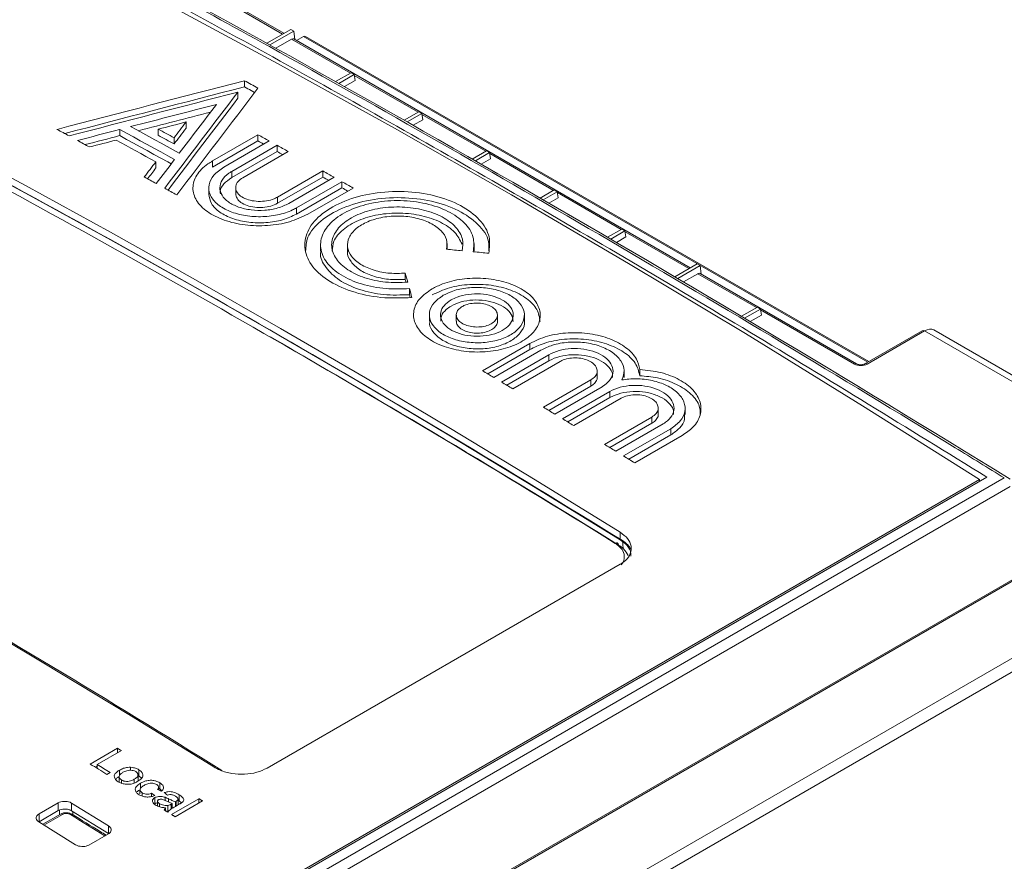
# Model space of a CAD drawing. Header units: millimetres. Extents: x 0 to 2100, y 0 to 1485.
# Tile 113 of 118: x 1642 to 1707, y 1344 to 1400. Entities that reach past the tile are written whole.
import ezdxf

# ---------------------------------------------------------------- set-up
doc = ezdxf.new("R2010")
doc.units = ezdxf.units.MM
doc.header["$LTSCALE"] = 5

msp = doc.modelspace()

# ---------------------------------------------------------------- linework, layer by layer
at = {"color": 7, "linetype": 'Continuous', "lineweight": 15}
for p, q in [((1659.067, 1398.711), (1649.069, 1404.483)), ((1659.516, 1398.97), (1657.924, 1398.051)), ((1658.132, 1397.936), (1659.719, 1398.853)), ((1659.516, 1398.97), (1659.719, 1398.853)), ((1659.785, 1398.297), (1659.719, 1398.853)), ((1658.524, 1397.719), (1659.567, 1398.321)), ((1686.008, 1383.159), (1659.722, 1398.333)), ((1659.908, 1398.226), (1660.371, 1398.493)), ((1697.851, 1376.941), (1660.496, 1398.505)), ((1663.516, 1396.095), (1662.493, 1395.505)), ((1662.699, 1395.389), (1663.719, 1395.978)), ((1663.719, 1395.978), (1663.516, 1396.095)), ((1663.719, 1395.978), (1663.781, 1395.57)), ((1656.453, 1395.158), (1656.453, 1395.566)), ((1663.089, 1395.17), (1663.781, 1395.57)), ((1656.007, 1394.4), (1656.007, 1394.808)), ((1668.006, 1393.503), (1667.037, 1392.944)), ((1667.243, 1392.828), (1668.209, 1393.386)), ((1668.209, 1393.386), (1668.006, 1393.503)), ((1668.209, 1393.386), (1668.271, 1392.977)), ((1652.578, 1392.42), (1652.578, 1392.828)), ((1667.631, 1392.608), (1668.271, 1392.977)), ((1648.173, 1391.921), (1648.173, 1392.33)), ((1650.733, 1391.943), (1650.733, 1392.351)), ((1651.779, 1391.371), (1651.779, 1391.779)), ((1654.337, 1390.244), (1657.344, 1391.98)), ((1657.344, 1391.572), (1654.337, 1389.836)), ((1658.087, 1391.569), (1655.08, 1389.833)), ((1657.344, 1391.572), (1657.344, 1391.98)), ((1655.6, 1389.544), (1658.607, 1391.28)), ((1658.607, 1390.872), (1655.6, 1389.136)), ((1659.349, 1390.867), (1656.342, 1389.131)), ((1658.607, 1390.872), (1658.607, 1391.28)), ((1672.496, 1390.911), (1671.558, 1390.369)), ((1671.762, 1390.252), (1672.699, 1390.794)), ((1672.699, 1390.794), (1672.496, 1390.911)), ((1672.699, 1390.794), (1672.761, 1390.385)), ((1650.568, 1389.778), (1650.568, 1390.186)), ((1654.337, 1389.836), (1654.337, 1390.244)), ((1672.148, 1390.031), (1672.761, 1390.385)), ((1655.6, 1389.136), (1655.6, 1389.544)), ((1658.644, 1387.843), (1661.651, 1389.579)), ((1661.651, 1389.17), (1661.651, 1389.579)), ((1661.651, 1389.17), (1658.644, 1387.435)), ((1662.393, 1389.161), (1659.386, 1387.425)), ((1659.906, 1387.132), (1662.913, 1388.868)), ((1662.913, 1388.459), (1662.913, 1388.868)), ((1654.08, 1388.456), (1654.08, 1388.047)), ((1655.865, 1388.473), (1655.865, 1388.065)), ((1662.913, 1388.459), (1659.906, 1386.724)), ((1663.655, 1388.448), (1660.648, 1386.712)), ((1676.986, 1388.319), (1676.055, 1387.781)), ((1676.258, 1387.664), (1677.19, 1388.202)), ((1677.19, 1388.202), (1676.986, 1388.319)), ((1677.19, 1388.202), (1677.251, 1387.793)), ((1658.644, 1387.435), (1658.644, 1387.843)), ((1676.642, 1387.442), (1677.251, 1387.793)), ((1659.906, 1386.724), (1659.906, 1387.132)), ((1681.476, 1385.727), (1680.53, 1385.18)), ((1680.732, 1385.062), (1681.68, 1385.609)), ((1681.68, 1385.609), (1681.476, 1385.727)), ((1681.68, 1385.609), (1681.742, 1385.201)), ((1681.114, 1384.839), (1681.742, 1385.201)), ((1661.496, 1384.77), (1661.496, 1384.267)), ((1663.281, 1384.758), (1663.281, 1384.272)), ((1669.896, 1384.382), (1669.896, 1384.758)), ((1671.681, 1384.276), (1671.681, 1384.77)), ((1686.456, 1383.417), (1684.983, 1382.567)), ((1685.184, 1382.448), (1686.66, 1383.3)), ((1686.456, 1383.417), (1686.66, 1383.3)), ((1686.726, 1382.744), (1686.66, 1383.3)), ((1667.107, 1382.392), (1667.107, 1382.8)), ((1685.564, 1382.224), (1686.508, 1382.768)), ((1697.041, 1376.789), (1686.663, 1382.78)), ((1667.388, 1381.371), (1667.388, 1381.78)), ((1690.457, 1380.543), (1689.413, 1379.94)), ((1689.614, 1379.821), (1690.66, 1380.425)), ((1690.66, 1380.425), (1690.457, 1380.543)), ((1690.66, 1380.425), (1690.722, 1380.017)), ((1668.71, 1380.135), (1668.71, 1379.632)), ((1670.495, 1380.033), (1670.495, 1379.624)), ((1673.225, 1379.609), (1673.225, 1380.017)), ((1675.01, 1379.597), (1675.01, 1380.135)), ((1689.992, 1379.596), (1690.722, 1380.017)), ((1701.388, 1378.983), (1697.588, 1376.789)), ((1701.538, 1378.968), (1697.738, 1376.774)), ((1731.358, 1361.754), (1701.538, 1378.968)), ((1731.993, 1361.81), (1702.153, 1379.036)), ((1672.231, 1376.333), (1675.368, 1378.144)), ((1675.368, 1377.736), (1672.579, 1376.126)), ((1676.11, 1377.701), (1672.973, 1375.891)), ((1675.368, 1377.736), (1675.368, 1378.144)), ((1673.493, 1375.58), (1676.63, 1377.391)), ((1676.63, 1376.983), (1673.84, 1375.372)), ((1676.63, 1376.983), (1676.63, 1377.391)), ((1677.372, 1376.947), (1674.235, 1375.136)), ((1679.837, 1375.908), (1679.837, 1376.316)), ((1682.666, 1376.003), (1682.666, 1376.412)), ((1676.277, 1373.908), (1679.414, 1375.719)), ((1679.414, 1375.31), (1679.414, 1375.719)), ((1681.622, 1375.884), (1681.622, 1376.293)), ((1679.414, 1375.31), (1676.623, 1373.699)), ((1680.157, 1375.27), (1677.02, 1373.459)), ((1677.539, 1373.145), (1680.676, 1374.956)), ((1680.676, 1374.547), (1677.884, 1372.936)), ((1681.419, 1374.505), (1678.282, 1372.694)), ((1680.676, 1374.547), (1680.676, 1374.956)), ((1683.883, 1373.452), (1683.883, 1373.861)), ((1685.668, 1373.423), (1685.668, 1373.831)), ((1680.324, 1371.45), (1683.46, 1373.261)), ((1683.46, 1372.853), (1683.46, 1373.261)), ((1683.46, 1372.853), (1680.667, 1371.24)), ((1684.203, 1372.807), (1681.066, 1370.996)), ((1681.586, 1370.677), (1684.723, 1372.488)), ((1684.723, 1372.079), (1684.723, 1372.488)), ((1684.723, 1372.079), (1681.929, 1370.466)), ((1685.465, 1372.031), (1682.328, 1370.22)), ((1591.163, 1302.444), (1706.834, 1369.219)), ((1705.683, 1369.27), (1591.395, 1303.293)), ((1591.387, 1303.425), (1705.188, 1369.121)), ((1707.227, 1368.649), (1591.557, 1301.874)), ((1705.188, 1368.984), (1705.188, 1369.121)), ((1681.367, 1365.109), (1681.367, 1365.619)), ((1588.313, 1293.748), (1710.009, 1364.001)), ((1710.027, 1363.913), (1588.331, 1293.66)), ((1657.944, 1349.973), (1681.367, 1363.495)), ((1588.426, 1288.625), (1711.348, 1359.586)), ((1711.783, 1358.913), (1588.861, 1287.952)), ((1648.03, 1351.294), (1646.214, 1350.246)), ((1646.68, 1350.209), (1648.286, 1351.137)), ((1648.03, 1350.989), (1648.03, 1351.294)), ((1646.68, 1349.96), (1646.68, 1350.209)), ((1646.557, 1350.035), (1646.68, 1350.106)), ((1647.332, 1349.558), (1647.541, 1349.679)), ((1648.158, 1349.486), (1648.158, 1349.841)), ((1648.899, 1349.834), (1648.899, 1350.03)), ((1649.451, 1349.455), (1649.451, 1349.864)), ((1648.138, 1349.405), (1648.138, 1349.076)), ((1648.287, 1348.985), (1648.287, 1349.191)), ((1649.144, 1348.991), (1649.144, 1349.242)), ((1649.389, 1349.122), (1649.389, 1349.53)), ((1649.389, 1349.487), (1649.451, 1349.455)), ((1649.451, 1349.455), (1649.631, 1349.302)), ((1649.55, 1348.627), (1649.55, 1348.975)), ((1650.838, 1348.597), (1650.838, 1349.005)), ((1649.521, 1348.541), (1649.521, 1348.273)), ((1649.666, 1348.121), (1649.666, 1348.338)), ((1650.289, 1348.095), (1650.289, 1348.314)), ((1650.737, 1348.649), (1650.838, 1348.597)), ((1650.757, 1348.533), (1650.757, 1348.71)), ((1650.838, 1348.597), (1650.973, 1348.479)), ((1642.824, 1346.935), (1644.102, 1347.673)), ((1644.102, 1347.673), (1644.102, 1347.163)), ((1644.985, 1347.657), (1647.424, 1346.151)), ((1644.985, 1347.657), (1644.985, 1347.147)), ((1650.501, 1347.609), (1650.501, 1348.018)), ((1650.682, 1347.786), (1650.682, 1347.467)), ((1650.823, 1347.421), (1650.823, 1347.619)), ((1651.186, 1347.827), (1651.186, 1348.043)), ((1651.663, 1347.627), (1651.594, 1347.588)), ((1653.432, 1347.949), (1651.616, 1346.9)), ((1651.663, 1347.314), (1651.663, 1347.627)), ((1651.849, 1346.755), (1653.665, 1347.803)), ((1651.866, 1347.437), (1652.15, 1347.601)), ((1651.871, 1347.439), (1651.871, 1347.748)), ((1651.926, 1347.471), (1651.926, 1347.779)), ((1652.045, 1347.54), (1652.045, 1347.914)), ((1652.045, 1347.842), (1652.124, 1347.797)), ((1652.124, 1347.797), (1652.124, 1348.205)), ((1652.124, 1347.797), (1652.268, 1347.673)), ((1653.432, 1347.669), (1653.432, 1347.949)), ((1644.102, 1347.163), (1642.824, 1346.425)), ((1642.824, 1346.935), (1642.824, 1346.425)), ((1647.424, 1345.641), (1644.985, 1347.147)), ((1651.22, 1347.147), (1651.22, 1347.343)), ((1651.308, 1347.092), (1651.375, 1347.095)), ((1651.375, 1347.095), (1651.375, 1347.503)), ((1645.252, 1344.897), (1642.822, 1346.408)), ((1644.242, 1346.926), (1643.074, 1346.252)), ((1647.424, 1346.151), (1647.424, 1345.641)), ((1647.425, 1345.622), (1646.134, 1344.876))]:
    msp.add_line(p, q, dxfattribs=at)
at = {"color": 8, "linetype": 'Continuous', "lineweight": 15}
for p, q in [((1658.979, 1398.66), (1654.748, 1401.103)), ((1663.469, 1396.068), (1659.567, 1398.321)), ((1697.778, 1376.899), (1660.371, 1398.493)), ((1667.959, 1393.476), (1663.728, 1395.919)), ((1672.45, 1390.884), (1668.218, 1393.327)), ((1676.94, 1388.292), (1672.708, 1390.735)), ((1681.43, 1385.7), (1677.198, 1388.143)), ((1685.92, 1383.108), (1681.689, 1385.55)), ((1690.41, 1380.516), (1686.508, 1382.768)), ((1696.891, 1376.774), (1690.669, 1380.366)), ((1681.558, 1364.538), (1681.51, 1365.063)), ((1651.411, 1347.724), (1651.411, 1347.943)), ((1651.594, 1347.273), (1651.594, 1347.588)), ((1644.192, 1346.897), (1644.192, 1347.204)), ((1645.075, 1347.091), (1645.075, 1346.908)), ((1644.373, 1346.91), (1643.15, 1346.204))]:
    msp.add_line(p, q, dxfattribs=at)
at = {"color": 7, "linetype": 'Continuous', "lineweight": 15, "flags": 128}
for points in [[(1705.188, 1369.121), (1697.437, 1374.014), (1689.681, 1378.791), (1681.923, 1383.449), (1674.164, 1387.989), (1666.404, 1392.408), (1658.646, 1396.707), (1650.89, 1400.885), (1643.139, 1404.94)], [(1656.453, 1395.566), (1656.565, 1395.506), (1656.676, 1395.445), (1656.788, 1395.384), (1656.899, 1395.323), (1657.01, 1395.262), (1657.122, 1395.201), (1657.233, 1395.14), (1657.344, 1395.079)], [(1657.125, 1394.791), (1657.122, 1394.793), (1657.01, 1394.854), (1656.899, 1394.915), (1656.788, 1394.975), (1656.676, 1395.036), (1656.565, 1395.097), (1656.453, 1395.158)], [(1644.816, 1391.906), (1644.716, 1391.96), (1644.616, 1392.014), (1644.516, 1392.068), (1644.416, 1392.122), (1644.317, 1392.175), (1644.217, 1392.229), (1644.117, 1392.283), (1644.017, 1392.337)], [(1648.173, 1392.33), (1648.628, 1392.082), (1649.083, 1391.834), (1649.539, 1391.586), (1649.994, 1391.337), (1650.449, 1391.088), (1650.905, 1390.838), (1651.36, 1390.588), (1651.815, 1390.337)], [(1652.129, 1390.751), (1651.725, 1390.973), (1651.321, 1391.194), (1650.918, 1391.416), (1650.514, 1391.637), (1650.11, 1391.858), (1649.706, 1392.078), (1649.302, 1392.298), (1648.898, 1392.518)], [(1651.779, 1391.779), (1651.648, 1391.851), (1651.518, 1391.922), (1651.387, 1391.994), (1651.256, 1392.066), (1651.125, 1392.137), (1650.995, 1392.209), (1650.864, 1392.28), (1650.733, 1392.351)], [(1681.367, 1365.619), (1675.734, 1369.092), (1670.1, 1372.502), (1664.464, 1375.85), (1658.828, 1379.136), (1653.192, 1382.358), (1647.556, 1385.516), (1641.922, 1388.611), (1636.289, 1391.642)], [(1646.173, 1391.17), (1646.073, 1391.224), (1645.974, 1391.278), (1645.874, 1391.333), (1645.774, 1391.387), (1645.674, 1391.441), (1645.574, 1391.495), (1645.474, 1391.549), (1645.375, 1391.603)], [(1650.568, 1390.186), (1650.239, 1390.367), (1649.91, 1390.548), (1649.581, 1390.728), (1649.251, 1390.908), (1648.922, 1391.088), (1648.593, 1391.268), (1648.264, 1391.447), (1647.935, 1391.627)], [(1651.596, 1390.049), (1651.36, 1390.179), (1650.905, 1390.43), (1650.449, 1390.679), (1649.994, 1390.928), (1649.539, 1391.177), (1649.083, 1391.426), (1648.628, 1391.674), (1648.173, 1391.921)], [(1650.733, 1391.943), (1650.864, 1391.872), (1650.995, 1391.8), (1651.125, 1391.729), (1651.256, 1391.657), (1651.387, 1391.586), (1651.518, 1391.514), (1651.648, 1391.442), (1651.779, 1391.371)], [(1657.344, 1391.98), (1657.437, 1391.929), (1657.53, 1391.878), (1657.623, 1391.826), (1657.716, 1391.775), (1657.808, 1391.723), (1657.901, 1391.672), (1657.994, 1391.62), (1658.087, 1391.569)], [(1657.726, 1391.361), (1657.716, 1391.366), (1657.623, 1391.418), (1657.53, 1391.469), (1657.437, 1391.521), (1657.344, 1391.572)], [(1636.289, 1391.132), (1641.922, 1388.101), (1647.556, 1385.007), (1653.192, 1381.848), (1658.828, 1378.626), (1664.464, 1375.341), (1670.1, 1371.993), (1675.734, 1368.582), (1681.367, 1365.109)], [(1658.607, 1391.28), (1658.699, 1391.229), (1658.792, 1391.177), (1658.885, 1391.125), (1658.978, 1391.074), (1659.071, 1391.022), (1659.163, 1390.97), (1659.256, 1390.919), (1659.349, 1390.867)], [(1658.989, 1390.659), (1658.978, 1390.665), (1658.885, 1390.717), (1658.792, 1390.769), (1658.699, 1390.82), (1658.607, 1390.872)], [(1661.651, 1389.579), (1661.743, 1389.527), (1661.836, 1389.474), (1661.929, 1389.422), (1662.022, 1389.37), (1662.115, 1389.318), (1662.207, 1389.265), (1662.3, 1389.213), (1662.393, 1389.161)], [(1650.604, 1388.742), (1650.504, 1388.797), (1650.404, 1388.853), (1650.305, 1388.908), (1650.205, 1388.963), (1650.105, 1389.018), (1650.005, 1389.073), (1649.905, 1389.128), (1649.806, 1389.183)], [(1662.035, 1388.954), (1662.022, 1388.962), (1661.929, 1389.014), (1661.836, 1389.066), (1661.743, 1389.118), (1661.651, 1389.17)], [(1662.913, 1388.868), (1663.006, 1388.815), (1663.098, 1388.763), (1663.191, 1388.711), (1663.284, 1388.658), (1663.377, 1388.606), (1663.47, 1388.553), (1663.562, 1388.501), (1663.655, 1388.448)], [(1651.962, 1387.991), (1651.862, 1388.046), (1651.762, 1388.102), (1651.662, 1388.157), (1651.562, 1388.212), (1651.462, 1388.268), (1651.363, 1388.323), (1651.263, 1388.378), (1651.163, 1388.433)], [(1663.298, 1388.242), (1663.284, 1388.25), (1663.191, 1388.302), (1663.098, 1388.355), (1663.006, 1388.407), (1662.913, 1388.459)], [(1672.973, 1375.891), (1672.88, 1375.946), (1672.788, 1376.001), (1672.695, 1376.057), (1672.602, 1376.112), (1672.509, 1376.167), (1672.416, 1376.223), (1672.324, 1376.278), (1672.231, 1376.333)], [(1609.331, 1376.079), (1614.964, 1373.048), (1620.598, 1369.954), (1626.234, 1366.795), (1631.87, 1363.573), (1637.506, 1360.288), (1643.141, 1356.94), (1648.776, 1353.529), (1654.409, 1350.056)], [(1674.235, 1375.136), (1674.143, 1375.191), (1674.05, 1375.247), (1673.957, 1375.302), (1673.864, 1375.358), (1673.771, 1375.414), (1673.679, 1375.469), (1673.586, 1375.525), (1673.493, 1375.58)], [(1677.02, 1373.459), (1676.927, 1373.516), (1676.834, 1373.572), (1676.741, 1373.628), (1676.648, 1373.684), (1676.556, 1373.74), (1676.463, 1373.796), (1676.37, 1373.852), (1676.277, 1373.908)], [(1678.282, 1372.694), (1678.189, 1372.751), (1678.096, 1372.807), (1678.003, 1372.863), (1677.911, 1372.92), (1677.818, 1372.976), (1677.725, 1373.032), (1677.632, 1373.089), (1677.539, 1373.145)], [(1681.066, 1370.996), (1680.973, 1371.053), (1680.88, 1371.109), (1680.788, 1371.166), (1680.695, 1371.223), (1680.602, 1371.28), (1680.509, 1371.337), (1680.416, 1371.393), (1680.324, 1371.45)], [(1682.328, 1370.22), (1682.235, 1370.278), (1682.143, 1370.335), (1682.05, 1370.392), (1681.957, 1370.449), (1681.864, 1370.506), (1681.771, 1370.563), (1681.679, 1370.62), (1681.586, 1370.677)], [(1681.04, 1364.881), (1681.082, 1364.901), (1681.121, 1364.911), (1681.158, 1364.911), (1681.19, 1364.9), (1681.216, 1364.881), (1681.236, 1364.852), (1681.248, 1364.815), (1681.252, 1364.772)], [(1648.286, 1351.137), (1648.254, 1351.157), (1648.222, 1351.176), (1648.19, 1351.196), (1648.158, 1351.216), (1648.126, 1351.235), (1648.094, 1351.255), (1648.062, 1351.275), (1648.03, 1351.294)], [(1646.214, 1350.246), (1646.354, 1350.16), (1646.494, 1350.074), (1646.633, 1349.988), (1646.773, 1349.902), (1646.913, 1349.816), (1647.052, 1349.73), (1647.192, 1349.644), (1647.332, 1349.558)], [(1647.541, 1349.679), (1647.434, 1349.746), (1647.326, 1349.812), (1647.218, 1349.878), (1647.111, 1349.945), (1647.003, 1350.011), (1646.895, 1350.077), (1646.788, 1350.143), (1646.68, 1350.209)], [(1653.665, 1347.803), (1653.636, 1347.821), (1653.607, 1347.84), (1653.578, 1347.858), (1653.548, 1347.876), (1653.519, 1347.894), (1653.49, 1347.912), (1653.461, 1347.931), (1653.432, 1347.949)], [(1651.127, 1347.206), (1651.156, 1347.187), (1651.185, 1347.169), (1651.214, 1347.151), (1651.243, 1347.133), (1651.273, 1347.115), (1651.302, 1347.097), (1651.331, 1347.078), (1651.36, 1347.06)], [(1651.616, 1346.9), (1651.645, 1346.882), (1651.674, 1346.864), (1651.703, 1346.846), (1651.732, 1346.828), (1651.761, 1346.809), (1651.791, 1346.791), (1651.82, 1346.773), (1651.849, 1346.755)]]:
    msp.add_lwpolyline(points, dxfattribs=at)
at = {"color": 7, "linetype": 'Continuous', "lineweight": 15}
for centre, radius, start, end in [((1660.444, 1398.393), 0.124, 65.16996, 126.13991), ((1701.451, 1378.853), 0.145, 52.95922, 115.73033), ((1644.295, 1346.81), 0.128, 51.93771, 114.18521)]:
    msp.add_arc(centre, radius, start, end, dxfattribs=at)
at = {"color": 8, "linetype": 'Continuous', "lineweight": 15}
for centre, radius, start, end in [((1696.979, 1376.653), 0.149, 66.15996, 126.0216), ((1697.65, 1376.654), 0.149, 53.97031, 113.92879), ((1644.976, 1346.803), 0.121, 64.63852, 126.79561)]:
    msp.add_arc(centre, radius, start, end, dxfattribs=at)
for centre, major_axis, ratio, start_param, end_param in [((1875.233, 833.806), (-572.561, 613.993), 0.361405, 5.443543, 5.469288), ((1875.233, 833.806), (-572.561, 613.993), 0.361405, 5.359923, 5.365436), ((1655.527, 701.236), (-444.248, 698.187), 0.546423, 5.436182, 5.440094)]:
    msp.add_ellipse(centre, major_axis=major_axis, ratio=ratio, start_param=start_param, end_param=end_param, dxfattribs=at)
at = {"color": 7, "linetype": 'Continuous', "lineweight": 15}
for centre, major_axis, ratio, start_param, end_param in [((1875.651, 834.214), (-572.227, 613.466), 0.361237, 5.35991, 5.469275), ((1659.586, 1398.065), (0.128, 0.272), 0.625261, 6.231233, 7.01655), ((1875.233, 833.806), (-572.561, 613.993), 0.361405, 5.365436, 5.443543), ((1711.566, 739.323), (2039.413, 566.386), 0.30622, 1.512887, 1.518965), ((1711.566, 739.323), (2038.171, 566.041), 0.30622, 1.512903, 1.518736), ((1709.548, 738.158), (2039.413, 566.386), 0.30622, 1.512119, 1.517589), ((1632.832, 693.871), (825.829, 1344.077), 0.238611, 1.17421, 1.179679), ((1634.85, 695.036), (825.829, 1344.077), 0.238611, 1.174978, 1.181055), ((1708.136, 737.343), (2039.413, 566.386), 0.30622, 1.512119, 1.514903), ((1632.832, 693.871), (825.326, 1343.258), 0.238611, 1.174194, 1.17942), ((1631.42, 693.056), (825.829, 1344.077), 0.238611, 1.17421, 1.176994), ((1708.136, 737.343), (2038.171, 566.041), 0.30622, 1.512324, 1.514672), ((1706.119, 736.179), (2039.413, 566.386), 0.30622, 1.512119, 1.51302), ((1629.403, 691.891), (825.829, 1344.077), 0.238611, 1.17421, 1.175111), ((1708.136, 737.343), (2039.413, 566.386), 0.30622, 1.515258, 1.516625), ((1629.403, 691.891), (825.326, 1343.258), 0.238611, 1.174194, 1.175096), ((1708.136, 737.343), (2038.171, 566.041), 0.30622, 1.515276, 1.516395), ((1706.119, 736.179), (2039.413, 566.386), 0.30622, 1.514388, 1.515249), ((1689.088, 720.61), (-444.38, 698.399), 0.546425, 5.435695, 5.512897), ((1689.237, 726.433), (-440.618, 692.462), 0.546414, 5.435234, 5.513342), ((1629.403, 691.891), (825.829, 1344.077), 0.238611, 1.176479, 1.17734), ((1631.42, 693.056), (825.829, 1344.077), 0.238611, 1.177349, 1.178716), ((1629.403, 691.891), (825.326, 1343.258), 0.238611, 1.176464, 1.177079), ((1668.19, 714.282), (995.785, -163.552), 0.659245, 1.675956, 1.676991), ((1668.19, 714.282), (995.785, -163.552), 0.659245, 1.674196, 1.675231), ((1666.843, 713.505), (-105.949, 885.084), 0.134332, 5.552602, 5.553638), ((1666.843, 713.505), (-105.885, 884.545), 0.134332, 5.553307, 5.553637), ((1686.526, 1382.513), (0.128, 0.272), 0.625261, 6.231233, 7.01655), ((1666.843, 713.505), (-105.949, 885.084), 0.134332, 5.550842, 5.551878), ((1666.843, 713.505), (-105.885, 884.545), 0.134332, 5.551545, 5.551876), ((1701.503, 1377.968), (0.661, 1.062), 0.553965, 0.018384, 0.803701), ((1689.309, 720.751), (-444.224, 698.129), 0.546414, 5.435687, 5.475124), ((1697.315, 1377.02), (0.6, 0), 0.578871, 3.92836, 5.496418), ((1601.75, 670.191), (-379.105, 735.944), 0.606745, 5.48833, 5.565531), ((1630.481, 692.514), (-353.97, 742.678), 0.517286, 5.500358, 5.50076), ((1626.501, 690.216), (-478.036, 670.094), 0.631605, 5.39877, 5.399171), ((1630.984, 692.804), (-353.97, 742.678), 0.517286, 5.499716, 5.500117)]:
    msp.add_ellipse(centre, major_axis=major_axis, ratio=ratio, start_param=start_param, end_param=end_param, dxfattribs=at)
for points, knots in [([(1643.411, 1405.219), (1648.537, 1402.468), (1658.788, 1396.964), (1674.317, 1388.155), (1689.94, 1378.981), (1700.434, 1372.508), (1705.683, 1369.27)], [0, 0, 0, 0, 0.249927, 0.499853, 0.749831, 1, 1, 1, 1]), ([(1660.648, 1386.712), (1660.258, 1386.527), (1659.479, 1386.157), (1657.99, 1385.919), (1656.471, 1385.957), (1655.06, 1386.282), (1653.926, 1386.853), (1653.193, 1387.607), (1652.945, 1388.458), (1653.211, 1389.31), (1653.782, 1389.903), (1654.231, 1390.179), (1654.337, 1390.244)], [0, 0, 0, 0, 0.107398, 0.214794, 0.322226, 0.429468, 0.536904, 0.644318, 0.751696, 0.859084, 0.966435, 1, 1, 1, 1]), ([(1655.08, 1389.833), (1654.835, 1389.662), (1654.346, 1389.319), (1654.039, 1388.67), (1654.103, 1388.013), (1654.554, 1387.405), (1655.335, 1386.919), (1656.36, 1386.608), (1657.513, 1386.508), (1658.66, 1386.632), (1659.453, 1386.887), (1659.819, 1387.085), (1659.906, 1387.132)], [0, 0, 0, 0, 0.107388, 0.214774, 0.322205, 0.429459, 0.536909, 0.644327, 0.751694, 0.859067, 0.966414, 1, 1, 1, 1]), ([(1659.386, 1387.425), (1659.152, 1387.314), (1658.684, 1387.092), (1657.791, 1386.948), (1656.88, 1386.97), (1656.033, 1387.165), (1655.353, 1387.507), (1654.914, 1387.959), (1654.764, 1388.471), (1654.924, 1388.983), (1655.266, 1389.339), (1655.535, 1389.505), (1655.6, 1389.544)], [0, 0, 0, 0, 0.107398, 0.214793, 0.322227, 0.429473, 0.536919, 0.644053, 0.751431, 0.859088, 0.966434, 1, 1, 1, 1]), ([(1655.6, 1389.136), (1655.412, 1389.002), (1655.036, 1388.733), (1654.803, 1388.337), (1654.84, 1388.112), (1654.849, 1388.056)], [0, 0, 0, 0, 0.429531, 0.859084, 1, 1, 1, 1]), ([(1656.342, 1389.131), (1656.225, 1389.049), (1655.992, 1388.886), (1655.846, 1388.576), (1655.876, 1388.262), (1656.091, 1387.972), (1656.464, 1387.74), (1656.952, 1387.592), (1657.502, 1387.545), (1658.049, 1387.604), (1658.428, 1387.726), (1658.602, 1387.82), (1658.644, 1387.843)], [0, 0, 0, 0, 0.10739, 0.214775, 0.322129, 0.429554, 0.536915, 0.64405, 0.751422, 0.85907, 0.966412, 1, 1, 1, 1]), ([(1667.553, 1381.178), (1666.86, 1381.156), (1665.476, 1381.111), (1663.495, 1381.55), (1661.87, 1382.31), (1660.774, 1383.341), (1660.334, 1384.518), (1660.598, 1385.714), (1661.538, 1386.795), (1663.048, 1387.639), (1664.955, 1388.153), (1667.048, 1388.277), (1669.087, 1387.995), (1670.849, 1387.335), (1672.118, 1386.373), (1672.788, 1385.25), (1672.697, 1384.486), (1672.654, 1384.123)], [0, 0, 0, 0, 0.06704, 0.134085, 0.201187, 0.268176, 0.33531, 0.402445, 0.46953, 0.536588, 0.603747, 0.670756, 0.737858, 0.804999, 0.872124, 0.939194, 1, 1, 1, 1]), ([(1659.906, 1386.724), (1659.608, 1386.582), (1659.012, 1386.299), (1657.875, 1386.117), (1656.714, 1386.144), (1655.634, 1386.392), (1654.771, 1386.829), (1654.19, 1387.402), (1654.118, 1387.833), (1654.083, 1388.047)], [0, 0, 0, 0, 0.1431341, 0.2862756, 0.4292431, 0.5724216, 0.7157086, 0.8589575, 1, 1, 1, 1]), ([(1658.644, 1387.435), (1658.502, 1387.367), (1658.217, 1387.232), (1657.675, 1387.144), (1657.121, 1387.157), (1656.605, 1387.275), (1656.194, 1387.484), (1655.917, 1387.757), (1655.884, 1387.963), (1655.867, 1388.065)], [0, 0, 0, 0, 0.143134, 0.286265, 0.429475, 0.572877, 0.71574, 0.85917, 1, 1, 1, 1]), ([(1672.644, 1384.273), (1672.658, 1384.487), (1672.7, 1385.101), (1672.008, 1386.066), (1670.704, 1387.004), (1668.902, 1387.63), (1666.847, 1387.875), (1664.762, 1387.712), (1662.88, 1387.163), (1661.435, 1386.292), (1660.561, 1385.276), (1660.522, 1384.57), (1660.505, 1384.26)], [0, 0, 0, 0, 0.057228, 0.164621, 0.271957, 0.379371, 0.486819, 0.594222, 0.701554, 0.808921, 0.916222, 1, 1, 1, 1]), ([(1671.617, 1384.221), (1671.652, 1384.554), (1671.72, 1385.218), (1671.094, 1386.168), (1670.001, 1386.944), (1668.512, 1387.464), (1666.809, 1387.669), (1665.079, 1387.537), (1663.521, 1387.083), (1662.308, 1386.361), (1661.577, 1385.452), (1661.412, 1384.456), (1661.83, 1383.486), (1662.785, 1382.647), (1664.167, 1382.041), (1665.776, 1381.719), (1666.868, 1381.76), (1667.388, 1381.78)], [0, 0, 0, 0, 0.06704, 0.134085, 0.201187, 0.268177, 0.335311, 0.402446, 0.469531, 0.536589, 0.603749, 0.670759, 0.73786, 0.805001, 0.872127, 0.939197, 1, 1, 1, 1]), ([(1667.272, 1382.2), (1666.781, 1382.184), (1665.799, 1382.151), (1664.394, 1382.462), (1663.241, 1383), (1662.464, 1383.732), (1662.151, 1384.569), (1662.339, 1385.419), (1663.006, 1386.186), (1664.077, 1386.785), (1665.431, 1387.149), (1666.915, 1387.235), (1668.362, 1387.033), (1669.611, 1386.565), (1670.511, 1385.883), (1670.986, 1385.087), (1670.922, 1384.547), (1670.891, 1384.29)], [0, 0, 0, 0, 0.06704, 0.134086, 0.201188, 0.268179, 0.335313, 0.402448, 0.469533, 0.536592, 0.603755, 0.670899, 0.737862, 0.805002, 0.872128, 0.939199, 1, 1, 1, 1]), ([(1670.875, 1384.728), (1670.74, 1385.001), (1670.47, 1385.549), (1669.498, 1386.211), (1668.232, 1386.656), (1666.771, 1386.831), (1665.294, 1386.717), (1663.957, 1386.329), (1662.933, 1385.711), (1662.313, 1384.989), (1662.285, 1384.487), (1662.273, 1384.267)], [0, 0, 0, 0, 0.113912, 0.227767, 0.341703, 0.455676, 0.569604, 0.683334, 0.797323, 0.911142, 1, 1, 1, 1]), ([(1669.854, 1384.386), (1669.877, 1384.602), (1669.921, 1385.033), (1669.515, 1385.649), (1668.804, 1386.153), (1667.838, 1386.491), (1666.731, 1386.625), (1665.608, 1386.54), (1664.596, 1386.246), (1663.808, 1385.777), (1663.334, 1385.185), (1663.226, 1384.538), (1663.498, 1383.907), (1664.118, 1383.362), (1665.016, 1382.968), (1666.061, 1382.76), (1666.77, 1382.787), (1667.107, 1382.8)], [0, 0, 0, 0, 0.0670409, 0.1340868, 0.2011896, 0.2681809, 0.335316, 0.4024513, 0.4695394, 0.5365968, 0.6037545, 0.6708994, 0.7378619, 0.8050019, 0.8721288, 0.9392003, 1, 1, 1, 1]), ([(1667.388, 1381.371), (1666.813, 1381.353), (1665.664, 1381.315), (1664.024, 1381.679), (1662.664, 1382.31), (1661.802, 1383.164), (1661.425, 1383.861), (1661.516, 1384.225), (1661.526, 1384.264)], [0, 0, 0, 0, 0.195245, 0.390487, 0.585629, 0.780911, 0.976257, 1, 1, 1, 1]), ([(1667.107, 1382.392), (1666.734, 1382.38), (1665.988, 1382.354), (1664.924, 1382.59), (1664.041, 1382.999), (1663.48, 1383.554), (1663.235, 1384.007), (1663.294, 1384.245), (1663.301, 1384.271)], [0, 0, 0, 0, 0.195143, 0.390295, 0.585264, 0.780545, 0.975892, 1, 1, 1, 1]), ([(1668.89, 1381.765), (1668.589, 1381.553), (1667.987, 1381.129), (1667.61, 1380.318), (1667.687, 1379.488), (1668.241, 1378.713), (1669.202, 1378.085), (1670.463, 1377.673), (1671.88, 1377.526), (1673.296, 1377.659), (1674.55, 1378.061), (1675.5, 1378.684), (1676.04, 1379.459), (1676.109, 1380.299), (1675.698, 1381.107), (1674.855, 1381.791), (1673.674, 1382.274), (1672.287, 1382.503), (1670.858, 1382.449), (1669.688, 1382.17), (1669.112, 1381.878), (1668.89, 1381.765)], [0, 0, 0, 0, 0.053676, 0.107354, 0.160967, 0.214655, 0.268381, 0.322091, 0.375701, 0.42945, 0.483181, 0.536804, 0.590466, 0.644189, 0.697914, 0.751519, 0.805264, 0.858994, 0.912637, 0.966288, 1, 1, 1, 1]), ([(1669.632, 1381.332), (1669.406, 1381.173), (1668.955, 1380.855), (1668.672, 1380.246), (1668.73, 1379.623), (1669.146, 1379.041), (1669.866, 1378.57), (1670.812, 1378.262), (1671.875, 1378.151), (1672.937, 1378.252), (1673.877, 1378.553), (1674.59, 1379.021), (1674.994, 1379.602), (1675.047, 1380.231), (1674.739, 1380.837), (1674.106, 1381.35), (1673.221, 1381.712), (1672.18, 1381.884), (1671.108, 1381.844), (1670.231, 1381.636), (1669.799, 1381.416), (1669.632, 1381.332)], [0, 0, 0, 0, 0.053676, 0.107355, 0.160967, 0.214657, 0.268384, 0.322094, 0.375705, 0.429453, 0.483184, 0.536808, 0.590475, 0.644141, 0.697913, 0.751518, 0.805264, 0.858994, 0.912639, 0.96629, 1, 1, 1, 1]), ([(1668.89, 1381.357), (1669.257, 1381.53), (1669.99, 1381.878), (1671.391, 1382.092), (1672.82, 1382.042), (1674.149, 1381.713), (1675.21, 1381.147), (1675.925, 1380.41), (1676.012, 1379.861), (1676.056, 1379.588)], [0, 0, 0, 0, 0.143216, 0.286442, 0.429417, 0.572639, 0.715841, 0.858894, 1, 1, 1, 1]), ([(1670.152, 1381.028), (1669.979, 1380.906), (1669.633, 1380.662), (1669.416, 1380.195), (1669.461, 1379.717), (1669.779, 1379.271), (1670.332, 1378.909), (1671.056, 1378.673), (1671.872, 1378.589), (1672.686, 1378.667), (1673.407, 1378.898), (1673.953, 1379.257), (1674.263, 1379.702), (1674.303, 1380.184), (1674.067, 1380.647), (1673.582, 1381.041), (1672.903, 1381.319), (1672.106, 1381.451), (1671.284, 1381.42), (1670.611, 1381.261), (1670.28, 1381.093), (1670.152, 1381.028)], [0, 0, 0, 0, 0.053677, 0.107356, 0.160973, 0.214744, 0.26831, 0.322088, 0.3757, 0.429449, 0.483181, 0.536809, 0.590574, 0.644138, 0.697909, 0.751516, 0.805266, 0.858929, 0.912639, 0.966293, 1, 1, 1, 1]), ([(1670.152, 1380.619), (1670.363, 1380.719), (1670.785, 1380.919), (1671.59, 1381.042), (1672.412, 1381.012), (1673.176, 1380.822), (1673.786, 1380.497), (1674.197, 1380.074), (1674.247, 1379.758), (1674.272, 1379.602)], [0, 0, 0, 0, 0.1432145, 0.2864386, 0.4294128, 0.5726342, 0.7157734, 0.8588988, 1, 1, 1, 1]), ([(1669.473, 1379.628), (1669.475, 1379.74), (1669.48, 1380.009), (1669.752, 1380.355), (1670.04, 1380.546), (1670.152, 1380.619)], [0, 0, 0, 0, 0.30328, 0.731319, 1, 1, 1, 1]), ([(1670.894, 1380.593), (1670.797, 1380.524), (1670.601, 1380.386), (1670.478, 1380.122), (1670.504, 1379.851), (1670.684, 1379.599), (1670.996, 1379.395), (1671.405, 1379.261), (1671.866, 1379.214), (1672.327, 1379.258), (1672.734, 1379.389), (1673.043, 1379.592), (1673.218, 1379.843), (1673.24, 1380.115), (1673.107, 1380.377), (1672.833, 1380.599), (1672.449, 1380.756), (1671.998, 1380.831), (1671.535, 1380.814), (1671.155, 1380.724), (1670.967, 1380.63), (1670.894, 1380.593)], [0, 0, 0, 0, 0.0536439, 0.1072875, 0.1611025, 0.214767, 0.2683359, 0.321988, 0.3758009, 0.4294798, 0.4831391, 0.5369376, 0.5906153, 0.6441815, 0.6978139, 0.7516138, 0.8053133, 0.8589789, 0.9127811, 0.9659193, 1, 1, 1, 1]), ([(1675.007, 1379.596), (1675.008, 1379.593), (1675.067, 1379.387), (1674.856, 1378.965), (1674.363, 1378.421), (1673.544, 1378.01), (1672.549, 1377.782), (1671.471, 1377.76), (1670.44, 1377.947), (1669.561, 1378.321), (1668.968, 1378.84), (1668.689, 1379.305), (1668.736, 1379.57), (1668.747, 1379.631)], [0, 0, 0, 0, 0.001647, 0.108965, 0.216692, 0.3238, 0.431236, 0.538642, 0.645934, 0.753425, 0.860813, 0.968219, 1, 1, 1, 1]), ([(1673.223, 1379.609), (1673.223, 1379.606), (1673.249, 1379.516), (1673.157, 1379.333), (1672.94, 1379.097), (1672.584, 1378.92), (1672.152, 1378.822), (1671.685, 1378.813), (1671.239, 1378.895), (1670.86, 1379.058), (1670.604, 1379.283), (1670.485, 1379.485), (1670.506, 1379.599), (1670.51, 1379.624)], [0, 0, 0, 0, 0.002762, 0.110324, 0.218075, 0.325489, 0.432652, 0.539981, 0.647412, 0.754575, 0.862084, 0.969862, 1, 1, 1, 1]), ([(1675.368, 1378.144), (1675.741, 1378.32), (1676.487, 1378.673), (1677.913, 1378.885), (1679.367, 1378.825), (1680.722, 1378.479), (1681.805, 1377.89), (1682.493, 1377.166), (1682.612, 1376.647), (1682.666, 1376.412)], [0, 0, 0, 0, 0.146265, 0.292546, 0.438785, 0.585161, 0.731893, 0.878183, 1, 1, 1, 1]), ([(1682.666, 1376.003), (1682.593, 1376.287), (1682.448, 1376.854), (1681.643, 1377.596), (1680.506, 1378.148), (1679.121, 1378.448), (1677.662, 1378.459), (1676.343, 1378.212), (1675.671, 1377.884), (1675.368, 1377.736)], [0, 0, 0, 0, 0.14648, 0.292953, 0.439616, 0.586038, 0.732398, 0.878984, 1, 1, 1, 1]), ([(1681.474, 1375.724), (1681.549, 1375.934), (1681.698, 1376.354), (1681.456, 1377), (1680.893, 1377.566), (1680.042, 1377.992), (1679.005, 1378.231), (1677.903, 1378.252), (1676.881, 1378.074), (1676.356, 1377.82), (1676.11, 1377.701)], [0, 0, 0, 0, 0.1268105, 0.2536208, 0.3804928, 0.5073899, 0.6342892, 0.7611755, 0.8880445, 1, 1, 1, 1]), ([(1676.63, 1377.391), (1676.848, 1377.494), (1677.283, 1377.7), (1678.115, 1377.822), (1678.964, 1377.786), (1679.752, 1377.583), (1680.386, 1377.239), (1680.795, 1376.793), (1680.935, 1376.294), (1680.786, 1375.8), (1680.467, 1375.462), (1680.216, 1375.307), (1680.157, 1375.27)], [0, 0, 0, 0, 0.107385, 0.214768, 0.322193, 0.429439, 0.536896, 0.644045, 0.751438, 0.859101, 0.966443, 1, 1, 1, 1]), ([(1680.856, 1375.893), (1680.856, 1376.004), (1680.856, 1376.282), (1680.535, 1376.699), (1679.973, 1377.081), (1679.223, 1377.33), (1678.381, 1377.422), (1677.541, 1377.343), (1676.962, 1377.162), (1676.694, 1377.017), (1676.63, 1376.983)], [0, 0, 0, 0, 0.095954, 0.239326, 0.382177, 0.525592, 0.66855, 0.81185, 0.955088, 1, 1, 1, 1]), ([(1679.414, 1375.719), (1679.518, 1375.792), (1679.725, 1375.938), (1679.854, 1376.221), (1679.827, 1376.511), (1679.636, 1376.782), (1679.306, 1377.003), (1678.873, 1377.147), (1678.386, 1377.201), (1677.899, 1377.155), (1677.564, 1377.05), (1677.409, 1376.966), (1677.372, 1376.947)], [0, 0, 0, 0, 0.107377, 0.21475, 0.322096, 0.429529, 0.536871, 0.644043, 0.751429, 0.859096, 0.966639, 1, 1, 1, 1]), ([(1682.666, 1376.412), (1683.143, 1376.362), (1684.099, 1376.263), (1685.338, 1375.767), (1686.252, 1375.079), (1686.739, 1374.247), (1686.735, 1373.378), (1686.294, 1372.598), (1685.724, 1372.208), (1685.465, 1372.031)], [0, 0, 0, 0, 0.146318, 0.292653, 0.438973, 0.585436, 0.73222, 0.878481, 1, 1, 1, 1]), ([(1697.588, 1376.789), (1697.568, 1376.779), (1697.526, 1376.758), (1697.426, 1376.734), (1697.309, 1376.725), (1697.192, 1376.735), (1697.097, 1376.761), (1697.058, 1376.78), (1697.041, 1376.789)], [0, 0, 0, 0, 0.161885, 0.326224, 0.505292, 0.692512, 0.859321, 1, 1, 1, 1]), ([(1679.836, 1375.907), (1679.836, 1375.906), (1679.863, 1375.81), (1679.766, 1375.617), (1679.595, 1375.422), (1679.449, 1375.332), (1679.414, 1375.31)], [0, 0, 0, 0, 0.00649, 0.435779, 0.864818, 1, 1, 1, 1]), ([(1684.723, 1372.488), (1684.954, 1372.651), (1685.417, 1372.979), (1685.707, 1373.614), (1685.647, 1374.269), (1685.221, 1374.883), (1684.482, 1375.383), (1683.513, 1375.71), (1682.459, 1375.838), (1681.788, 1375.76), (1681.474, 1375.724)], [0, 0, 0, 0, 0.126721, 0.253442, 0.380248, 0.507118, 0.634041, 0.760982, 0.887906, 1, 1, 1, 1]), ([(1686.665, 1373.402), (1686.665, 1373.595), (1686.664, 1374.075), (1686.114, 1374.8), (1685.149, 1375.458), (1683.934, 1375.884), (1683.061, 1375.966), (1682.666, 1376.003)], [0, 0, 0, 0, 0.149367, 0.371446, 0.59356, 0.816062, 1, 1, 1, 1]), ([(1680.676, 1374.956), (1680.894, 1375.058), (1681.33, 1375.264), (1682.162, 1375.384), (1683.01, 1375.344), (1683.798, 1375.137), (1684.432, 1374.788), (1684.842, 1374.337), (1684.981, 1373.834), (1684.832, 1373.337), (1684.513, 1372.998), (1684.263, 1372.843), (1684.203, 1372.807)], [0, 0, 0, 0, 0.107364, 0.214725, 0.322136, 0.429383, 0.536856, 0.644032, 0.751449, 0.859123, 0.966457, 1, 1, 1, 1]), ([(1684.902, 1373.434), (1684.902, 1373.546), (1684.902, 1373.825), (1684.581, 1374.246), (1684.02, 1374.632), (1683.269, 1374.887), (1682.427, 1374.983), (1681.588, 1374.907), (1681.008, 1374.726), (1680.74, 1374.582), (1680.676, 1374.547)], [0, 0, 0, 0, 0.095883, 0.239257, 0.382134, 0.525584, 0.668568, 0.811875, 0.955099, 1, 1, 1, 1]), ([(1683.46, 1373.261), (1683.564, 1373.334), (1683.771, 1373.481), (1683.901, 1373.764), (1683.874, 1374.057), (1683.683, 1374.331), (1683.353, 1374.554), (1682.92, 1374.701), (1682.432, 1374.757), (1681.946, 1374.713), (1681.61, 1374.609), (1681.455, 1374.525), (1681.419, 1374.505)], [0, 0, 0, 0, 0.107353, 0.214702, 0.322034, 0.429471, 0.536832, 0.644031, 0.75144, 0.859114, 0.966649, 1, 1, 1, 1]), ([(1683.882, 1373.452), (1683.883, 1373.451), (1683.91, 1373.354), (1683.812, 1373.159), (1683.641, 1372.964), (1683.495, 1372.874), (1683.46, 1372.853)], [0, 0, 0, 0, 0.006479, 0.435832, 0.86486, 1, 1, 1, 1]), ([(1685.623, 1373.422), (1685.633, 1373.326), (1685.666, 1373.014), (1685.36, 1372.527), (1684.926, 1372.222), (1684.723, 1372.079)], [0, 0, 0, 0, 0.191131, 0.619995, 1, 1, 1, 1]), ([(1681.367, 1365.619), (1681.546, 1365.484), (1681.905, 1365.213), (1682.13, 1364.707), (1682.081, 1364.197), (1681.795, 1363.778), (1681.488, 1363.576), (1681.367, 1363.495)], [0, 0, 0, 0, 0.2149064, 0.4298149, 0.6446594, 0.8593403, 1, 1, 1, 1]), ([(1681.252, 1364.772), (1681.37, 1364.691), (1681.666, 1364.488), (1681.802, 1364.233), (1681.884, 1364.079)], [0, 0, 0, 0, 0.399937, 1, 1, 1, 1]), ([(1682.068, 1364.03), (1682.068, 1364.143), (1682.067, 1364.426), (1681.793, 1364.805), (1681.488, 1365.022), (1681.367, 1365.109)], [0, 0, 0, 0, 0.287637, 0.716702, 1, 1, 1, 1]), ([(1682.064, 1364.495), (1682.007, 1364.597), (1681.889, 1364.808), (1681.639, 1364.976), (1681.51, 1365.063)], [0, 0, 0, 0, 0.480417, 1, 1, 1, 1]), ([(1648.158, 1349.841), (1648.051, 1349.769), (1647.884, 1349.659), (1647.801, 1349.46), (1647.831, 1349.3), (1647.935, 1349.167), (1648.036, 1349.099), (1648.078, 1349.07)], [0, 0, 0, 0, 0.331209, 0.512032, 0.69306, 0.873458, 1, 1, 1, 1]), ([(1648.287, 1349.191), (1648.248, 1349.22), (1648.17, 1349.277), (1648.13, 1349.382), (1648.148, 1349.493), (1648.239, 1349.602), (1648.339, 1349.665), (1648.392, 1349.698)], [0, 0, 0, 0, 0.185302, 0.372235, 0.540715, 0.758673, 1, 1, 1, 1]), ([(1648.899, 1350.03), (1648.829, 1350.03), (1648.664, 1350.031), (1648.401, 1349.966), (1648.244, 1349.885), (1648.158, 1349.841)], [0, 0, 0, 0, 0.248681, 0.587868, 1, 1, 1, 1]), ([(1648.392, 1349.698), (1648.472, 1349.739), (1648.596, 1349.804), (1648.815, 1349.844), (1648.996, 1349.837), (1649.143, 1349.798), (1649.214, 1349.758), (1649.242, 1349.743)], [0, 0, 0, 0, 0.330322, 0.517027, 0.70453, 0.882519, 1, 1, 1, 1]), ([(1649.451, 1349.864), (1649.412, 1349.886), (1649.305, 1349.946), (1649.116, 1350.008), (1648.962, 1350.024), (1648.899, 1350.03)], [0, 0, 0, 0, 0.255819, 0.694783, 1, 1, 1, 1]), ([(1649.242, 1349.743), (1649.28, 1349.715), (1649.356, 1349.658), (1649.397, 1349.554), (1649.381, 1349.451), (1649.301, 1349.342), (1649.203, 1349.279), (1649.144, 1349.242)], [0, 0, 0, 0, 0.18542, 0.372295, 0.543203, 0.724845, 1, 1, 1, 1]), ([(1649.388, 1349.104), (1649.477, 1349.163), (1649.628, 1349.263), (1649.72, 1349.449), (1649.704, 1349.615), (1649.604, 1349.759), (1649.498, 1349.832), (1649.451, 1349.864)], [0, 0, 0, 0, 0.281077, 0.47429, 0.667957, 0.855338, 1, 1, 1, 1]), ([(1657.944, 1349.973), (1657.726, 1349.871), (1657.29, 1349.666), (1656.456, 1349.551), (1655.608, 1349.6), (1654.899, 1349.787), (1654.548, 1349.98), (1654.409, 1350.056)], [0, 0, 0, 0, 0.214469, 0.428935, 0.64349, 0.858221, 1, 1, 1, 1]), ([(1647.905, 1349.225), (1647.915, 1349.24), (1647.957, 1349.305), (1648.039, 1349.354), (1648.103, 1349.392)], [0, 0, 0, 0, 0.233006, 1, 1, 1, 1]), ([(1648.078, 1349.07), (1648.18, 1349.02), (1648.353, 1348.935), (1648.664, 1348.893), (1648.949, 1348.915), (1649.192, 1348.997), (1649.328, 1349.071), (1649.388, 1349.104)], [0, 0, 0, 0, 0.259, 0.439855, 0.62151, 0.833087, 1, 1, 1, 1]), ([(1649.144, 1349.242), (1649.062, 1349.199), (1648.936, 1349.133), (1648.716, 1349.091), (1648.535, 1349.098), (1648.388, 1349.137), (1648.316, 1349.176), (1648.287, 1349.191)], [0, 0, 0, 0, 0.336282, 0.520842, 0.706406, 0.88173, 1, 1, 1, 1]), ([(1649.55, 1348.975), (1649.441, 1348.902), (1649.273, 1348.79), (1649.193, 1348.589), (1649.224, 1348.432), (1649.329, 1348.303), (1649.425, 1348.238), (1649.464, 1348.212)], [0, 0, 0, 0, 0.34023, 0.521818, 0.70385, 0.879143, 1, 1, 1, 1]), ([(1650.838, 1349.005), (1650.749, 1349.05), (1650.595, 1349.128), (1650.315, 1349.179), (1650.032, 1349.165), (1649.769, 1349.09), (1649.618, 1349.011), (1649.55, 1348.975)], [0, 0, 0, 0, 0.232242, 0.40552, 0.579943, 0.809741, 1, 1, 1, 1]), ([(1649.789, 1348.834), (1649.865, 1348.874), (1649.984, 1348.937), (1650.189, 1348.983), (1650.361, 1348.981), (1650.515, 1348.945), (1650.593, 1348.903), (1650.63, 1348.883)], [0, 0, 0, 0, 0.319764, 0.500224, 0.681931, 0.847248, 1, 1, 1, 1]), ([(1650.941, 1348.439), (1650.987, 1348.486), (1651.069, 1348.57), (1651.091, 1348.714), (1651.037, 1348.843), (1650.938, 1348.939), (1650.863, 1348.988), (1650.838, 1349.005)], [0, 0, 0, 0, 0.265245, 0.473538, 0.682148, 0.892666, 1, 1, 1, 1]), ([(1649.333, 1348.394), (1649.35, 1348.416), (1649.385, 1348.462), (1649.445, 1348.498), (1649.477, 1348.517)], [0, 0, 0, 0, 0.466462, 1, 1, 1, 1]), ([(1649.666, 1348.338), (1649.629, 1348.365), (1649.559, 1348.416), (1649.517, 1348.508), (1649.523, 1348.598), (1649.602, 1348.716), (1649.713, 1348.786), (1649.789, 1348.834)], [0, 0, 0, 0, 0.180688, 0.334785, 0.488443, 0.648465, 1, 1, 1, 1]), ([(1650.289, 1348.314), (1650.229, 1348.292), (1650.131, 1348.256), (1649.968, 1348.243), (1649.832, 1348.263), (1649.732, 1348.3), (1649.682, 1348.329), (1649.666, 1348.338)], [0, 0, 0, 0, 0.307778, 0.504818, 0.702004, 0.906045, 1, 1, 1, 1]), ([(1650.63, 1348.883), (1650.664, 1348.858), (1650.726, 1348.812), (1650.762, 1348.73), (1650.752, 1348.647), (1650.708, 1348.598), (1650.685, 1348.57)], [0, 0, 0, 0, 0.281036, 0.503653, 0.726772, 1, 1, 1, 1]), ([(1652.124, 1348.205), (1652.015, 1348.266), (1651.853, 1348.355), (1651.581, 1348.419), (1651.346, 1348.419), (1651.206, 1348.376), (1651.127, 1348.351)], [0, 0, 0, 0, 0.388499, 0.573961, 0.761401, 1, 1, 1, 1]), ([(1644.102, 1347.673), (1644.157, 1347.699), (1644.268, 1347.75), (1644.478, 1347.78), (1644.69, 1347.768), (1644.865, 1347.721), (1644.951, 1347.675), (1644.985, 1347.657)], [0, 0, 0, 0, 0.216342, 0.432492, 0.650423, 0.861616, 1, 1, 1, 1]), ([(1649.464, 1348.212), (1649.538, 1348.173), (1649.674, 1348.102), (1649.927, 1348.056), (1650.171, 1348.06), (1650.362, 1348.104), (1650.464, 1348.143), (1650.498, 1348.156)], [0, 0, 0, 0, 0.252729, 0.463246, 0.673689, 0.890379, 1, 1, 1, 1]), ([(1650.501, 1348.018), (1650.46, 1347.99), (1650.377, 1347.933), (1650.335, 1347.825), (1650.355, 1347.714), (1650.437, 1347.614), (1650.521, 1347.557), (1650.56, 1347.531)], [0, 0, 0, 0, 0.205858, 0.414397, 0.590269, 0.811141, 1, 1, 1, 1]), ([(1651.186, 1348.043), (1651.102, 1348.068), (1650.964, 1348.108), (1650.753, 1348.103), (1650.606, 1348.071), (1650.532, 1348.033), (1650.501, 1348.018)], [0, 0, 0, 0, 0.367416, 0.601351, 0.834928, 1, 1, 1, 1]), ([(1650.501, 1347.609), (1650.548, 1347.635), (1650.602, 1347.665), (1650.673, 1347.673), (1650.682, 1347.675)], [0, 0, 0, 0, 0.871054, 1, 1, 1, 1]), ([(1650.823, 1347.619), (1650.784, 1347.645), (1650.724, 1347.687), (1650.681, 1347.757), (1650.681, 1347.81), (1650.705, 1347.853), (1650.733, 1347.871), (1650.747, 1347.88)], [0, 0, 0, 0, 0.35017, 0.545002, 0.740915, 0.876558, 1, 1, 1, 1]), ([(1650.747, 1347.88), (1650.767, 1347.89), (1650.808, 1347.909), (1650.887, 1347.918), (1650.978, 1347.91), (1651.099, 1347.871), (1651.184, 1347.83), (1651.24, 1347.803)], [0, 0, 0, 0, 0.140485, 0.281876, 0.418985, 0.62465, 1, 1, 1, 1]), ([(1651.375, 1347.503), (1651.313, 1347.5), (1651.19, 1347.492), (1651.003, 1347.53), (1650.887, 1347.581), (1650.831, 1347.614), (1650.823, 1347.619)], [0, 0, 0, 0, 0.307636, 0.6148476, 0.9451626, 1, 1, 1, 1]), ([(1651.411, 1347.943), (1651.393, 1347.952), (1651.356, 1347.97), (1651.301, 1347.995), (1651.245, 1348.021), (1651.206, 1348.036), (1651.186, 1348.043)], [0, 0, 0, 0, 0.24999, 0.499993, 0.749722, 1, 1, 1, 1]), ([(1651.24, 1347.803), (1651.273, 1347.787), (1651.341, 1347.755), (1651.478, 1347.692), (1651.589, 1347.653), (1651.663, 1347.627)], [0, 0, 0, 0, 0.250496, 0.501037, 1, 1, 1, 1]), ([(1651.337, 1348.193), (1651.386, 1348.206), (1651.467, 1348.227), (1651.592, 1348.227), (1651.732, 1348.193), (1651.815, 1348.145), (1651.873, 1348.11)], [0, 0, 0, 0, 0.27236, 0.43973, 0.607769, 1, 1, 1, 1]), ([(1651.594, 1347.588), (1651.577, 1347.579), (1651.545, 1347.561), (1651.477, 1347.528), (1651.416, 1347.513), (1651.375, 1347.503)], [0, 0, 0, 0, 0.2523634, 0.5049223, 1, 1, 1, 1]), ([(1651.871, 1347.748), (1651.83, 1347.762), (1651.748, 1347.79), (1651.595, 1347.855), (1651.484, 1347.908), (1651.411, 1347.943)], [0, 0, 0, 0, 0.2505098, 0.5009462, 1, 1, 1, 1]), ([(1651.926, 1347.779), (1651.922, 1347.776), (1651.913, 1347.771), (1651.894, 1347.761), (1651.88, 1347.753), (1651.871, 1347.748)], [0, 0, 0, 0, 0.250248, 0.50044, 1, 1, 1, 1]), ([(1651.873, 1348.11), (1651.894, 1348.097), (1651.936, 1348.069), (1652, 1348.014), (1652.035, 1347.962), (1652.043, 1347.926), (1652.044, 1347.919)], [0, 0, 0, 0, 0.253392, 0.5072, 0.90111, 1, 1, 1, 1]), ([(1652.044, 1347.919), (1652.043, 1347.902), (1652.039, 1347.869), (1651.994, 1347.821), (1651.951, 1347.794), (1651.926, 1347.779)], [0, 0, 0, 0, 0.303155, 0.605087, 1, 1, 1, 1]), ([(1652.338, 1347.722), (1652.366, 1347.752), (1652.414, 1347.804), (1652.427, 1347.901), (1652.369, 1348.017), (1652.255, 1348.12), (1652.157, 1348.184), (1652.124, 1348.205)], [0, 0, 0, 0, 0.188941, 0.333058, 0.528762, 0.840464, 1, 1, 1, 1]), ([(1652.15, 1347.601), (1652.167, 1347.61), (1652.2, 1347.63), (1652.265, 1347.669), (1652.309, 1347.701), (1652.338, 1347.722)], [0, 0, 0, 0, 0.250449, 0.500913, 1, 1, 1, 1]), ([(1642.822, 1346.408), (1642.778, 1346.442), (1642.689, 1346.509), (1642.632, 1346.635), (1642.646, 1346.761), (1642.718, 1346.865), (1642.794, 1346.915), (1642.824, 1346.935)], [0, 0, 0, 0, 0.215726, 0.431251, 0.648838, 0.860091, 1, 1, 1, 1]), ([(1644.985, 1347.147), (1644.93, 1347.174), (1644.82, 1347.23), (1644.611, 1347.268), (1644.399, 1347.263), (1644.223, 1347.224), (1644.137, 1347.18), (1644.102, 1347.163)], [0, 0, 0, 0, 0.215648, 0.431111, 0.648481, 0.859705, 1, 1, 1, 1]), ([(1645.025, 1346.91), (1645.02, 1346.915), (1644.964, 1346.963), (1644.807, 1347.006), (1644.577, 1347.029), (1644.373, 1346.999), (1644.28, 1346.939), (1644.249, 1346.919)], [0, 0, 0, 0, 0.029147, 0.285907, 0.56948, 0.858613, 1, 1, 1, 1]), ([(1644.903, 1346.9), (1644.882, 1346.912), (1644.83, 1346.94), (1644.724, 1346.968), (1644.597, 1346.974), (1644.472, 1346.957), (1644.406, 1346.926), (1644.373, 1346.91)], [0, 0, 0, 0, 0.1395141, 0.3543332, 0.5694231, 0.7847229, 1, 1, 1, 1]), ([(1650.56, 1347.531), (1650.607, 1347.505), (1650.728, 1347.436), (1650.958, 1347.37), (1651.139, 1347.352), (1651.22, 1347.343)], [0, 0, 0, 0, 0.255182, 0.665077, 1, 1, 1, 1]), ([(1651.22, 1347.343), (1651.209, 1347.333), (1651.185, 1347.312), (1651.147, 1347.267), (1651.135, 1347.23), (1651.127, 1347.206)], [0, 0, 0, 0, 0.252084, 0.504549, 1, 1, 1, 1]), ([(1651.36, 1347.06), (1651.388, 1347.099), (1651.443, 1347.175), (1651.626, 1347.297), (1651.771, 1347.381), (1651.866, 1347.437)], [0, 0, 0, 0, 0.253808, 0.507645, 1, 1, 1, 1]), ([(1647.268, 1345.531), (1647.136, 1345.613), (1646.389, 1346.075), (1645.642, 1346.535), (1645.028, 1346.913)], [0, 0, 0, 0, 0.177538, 1, 1, 1, 1]), ([(1647.424, 1346.151), (1647.469, 1346.117), (1647.559, 1346.049), (1647.616, 1345.922), (1647.602, 1345.795), (1647.531, 1345.692), (1647.455, 1345.642), (1647.425, 1345.622)], [0, 0, 0, 0, 0.216475, 0.43278, 0.650287, 0.860398, 1, 1, 1, 1]), ([(1646.134, 1344.876), (1646.079, 1344.851), (1645.97, 1344.8), (1645.761, 1344.771), (1645.55, 1344.784), (1645.374, 1344.831), (1645.287, 1344.878), (1645.252, 1344.897)], [0, 0, 0, 0, 0.2149849, 0.4297758, 0.646451, 0.8567015, 1, 1, 1, 1])]:
    msp.add_open_spline(points, degree=3, knots=knots, dxfattribs=at)
at = {"color": 8, "linetype": 'Continuous', "lineweight": 15}
msp.add_open_spline([(1681.423, 1363.46), (1681.428, 1363.464), (1681.567, 1363.577), (1681.654, 1363.867), (1681.629, 1364.278), (1681.393, 1364.633), (1681.141, 1364.81), (1681.04, 1364.881)], degree=3, knots=[0, 0, 0, 0, 0.011588, 0.280938, 0.550441, 0.820205, 1, 1, 1, 1], dxfattribs=at)

doc.saveas('drawing.dxf')
